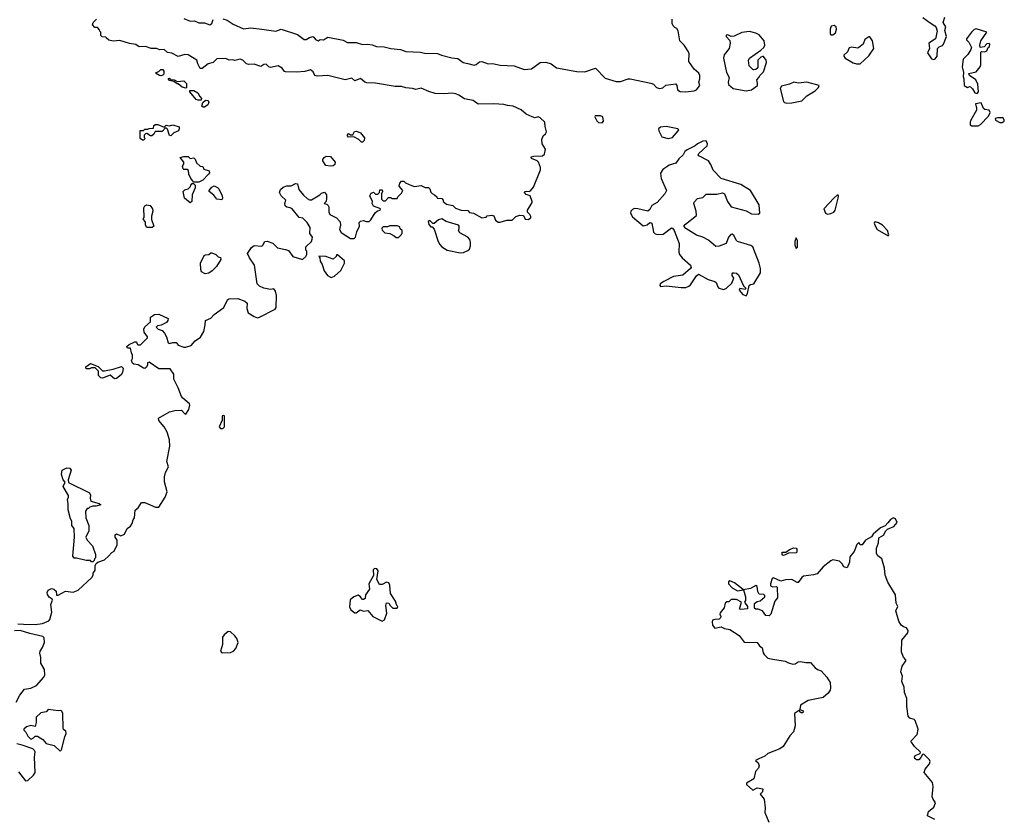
# Model space of a CAD drawing. Extents: x 2106670 to 2323771, y 35271 to 224896.
# Tile 234 of 256: x 2285031 to 2294116, y 76451 to 83801. Entities that reach past the tile are written whole.
import ezdxf

# ---------------------------------------------------------------- set-up
doc = ezdxf.new("R2010")
doc.units = 0

msp = doc.modelspace()

# ---------------------------------------------------------------- linework, layer by layer
at = {"layer": '0CON20XD'}
for points in [[(2287462.5, 82255), (2287495, 82268.8), (2287535, 82267.5), (2287575, 82288.8), (2287595, 82286.7), (2287607.5, 82235), (2287650.7, 82180.7), (2287685, 82150), (2287705, 82140), (2287725, 82140), (2287800, 82185), (2287815, 82200), (2287845, 82210), (2287862.5, 82185), (2287862.5, 82155), (2287860, 82125), (2287840, 82105), (2287865, 82100), (2287877, 82087), (2287882.5, 82075), (2287883.6, 82023.6), (2287892.5, 82005), (2287953.6, 81973.6), (2287986.7, 81935), (2287992.5, 81905), (2287983.3, 81865), (2287997, 81837), (2288085, 81782.5), (2288117, 81783), (2288130, 81795), (2288142.5, 81845), (2288166.7, 81895), (2288165, 81930), (2288175, 81942.5), (2288205, 81947.5), (2288228.3, 81938.3), (2288255, 81937.5), (2288272.5, 81955), (2288310.7, 82019.3), (2288333, 82037), (2288357.5, 82045), (2288360, 82055), (2288355, 82060), (2288295, 82080), (2288283.3, 82105), (2288287.5, 82125), (2288262.5, 82175), (2288275, 82200), (2288295, 82210), (2288315, 82190), (2288335, 82190), (2288350, 82205), (2288355, 82230), (2288375, 82230), (2288380, 82215), (2288370, 82195), (2288370, 82145), (2288385, 82130), (2288405, 82130), (2288435, 82160), (2288455, 82160), (2288465, 82150), (2288515, 82150), (2288520, 82165), (2288555, 82200), (2288567.5, 82225), (2288532.5, 82265), (2288538.3, 82291.7), (2288555, 82310), (2288575, 82310), (2288590, 82295), (2288645, 82270), (2288675, 82262.5), (2288735, 82270), (2288773, 82253), (2288802.5, 82252.5), (2288815, 82240), (2288825, 82210), (2288837, 82197), (2288860, 82185), (2288880, 82165), (2288883, 82153), (2288925, 82150), (2288940, 82135), (2288940, 82125), (2288968.3, 82098.3), (2289027, 82087), (2289053, 82063), (2289105, 82042.5), (2289165, 82040), (2289183, 82023), (2289217, 82017), (2289295, 81972.5), (2289335, 81980), (2289345, 81990), (2289387, 81997), (2289405, 81990), (2289421.7, 81951.7), (2289445, 81932.5), (2289465, 81932.5), (2289525, 81952.5), (2289575, 81952.5), (2289610, 81985), (2289647, 81997), (2289680, 81995), (2289695, 81960), (2289721.7, 81958.3), (2289746.4, 81973.6), (2289747.5, 81985), (2289737.5, 82005), (2289717.5, 82025), (2289717.5, 82045), (2289760, 82115), (2289760, 82125), (2289740, 82175), (2289705, 82187.5), (2289690, 82205), (2289692.5, 82215), (2289705, 82220), (2289733, 82217), (2289745, 82222.5), (2289772.5, 82255), (2289836.7, 82415), (2289836.4, 82436.4), (2289817.5, 82485), (2289805, 82497.5), (2289755, 82520), (2289750, 82535), (2289775, 82542.5), (2289855, 82543.3), (2289875, 82560), (2289882.5, 82605), (2289853.3, 82655), (2289847.5, 82695), (2289861.7, 82728.3), (2289883, 82747), (2289892.5, 82765), (2289880, 82815), (2289877.5, 82855), (2289835, 82896.7), (2289815, 82903.3), (2289785, 82896.7), (2289760, 82905), (2289705, 82930), (2289658.3, 82968.3), (2289583.9, 83003.9), (2289530.7, 83009.3), (2289497.7, 83017.7), (2289405, 83026), (2289261.7, 83021.7), (2289215, 83056.2), (2289135, 83070.8), (2289084.6, 83104.6), (2289055, 83116.7), (2289015, 83124.6), (2288955, 83115.8), (2288865, 83120.8), (2288805, 83138), (2288735, 83169.4), (2288685, 83155.8), (2288655, 83165.8), (2288595, 83171.4), (2288555, 83184.3), (2288495, 83184.4), (2288315, 83214.3), (2288235, 83217.5), (2288215, 83225.8), (2288175, 83258.9), (2288125, 83238), (2288095, 83260.5), (2288035, 83246.2), (2287875.9, 83285.9), (2287775, 83278.8), (2287755, 83286.7), (2287739.4, 83319.4), (2287715, 83337.5), (2287661.7, 83321.7), (2287584.2, 83315.8), (2287485, 83318.8), (2287475, 83323.8), (2287454, 83354), (2287415, 83373.8), (2287345, 83358.6), (2287330, 83365), (2287305, 83390.6), (2287285, 83387.8), (2287255, 83370), (2287195, 83389.2), (2287145, 83388.1), (2287125, 83394.3), (2287088.6, 83428.6), (2287065, 83438.2), (2287015, 83423.1), (2286995, 83430.9), (2286965, 83427.5), (2286932.3, 83442.4), (2286849.2, 83440.8), (2286815, 83406.2), (2286770, 83395), (2286715, 83350), (2286695, 83350), (2286673.6, 83393.6), (2286665, 83427.5), (2286585, 83476.2), (2286555, 83480), (2286495, 83461.2), (2286435, 83492.9), (2286395, 83496.9), (2286365, 83524.5), (2286325, 83523.5), (2286295, 83534.6), (2286245, 83534), (2286192.7, 83552.7), (2286135, 83549.2), (2286102.1, 83572.1), (2286045, 83580), (2285955, 83608.8), (2285895, 83603.8), (2285855, 83612.5), (2285830, 83635), (2285825, 83640), (2285791.7, 83641.7), (2285780, 83655), (2285780, 83685), (2285770, 83695), (2285768.3, 83708.3), (2285748.3, 83728.3), (2285725, 83730), (2285703, 83753), (2285710, 83775), (2285740, 83805)], [(2286545, 83812.7), (2286605, 83787.7), (2286645, 83790.9), (2286685, 83772.7), (2286735, 83771.8), (2286785, 83752.7), (2286803.6, 83765), (2286815, 83804)], [(2286905, 83808.8), (2286945, 83796.2), (2287000.3, 83760.3), (2287095, 83717.5), (2287165, 83726.7), (2287264.2, 83714.2), (2287395, 83694.3), (2287445, 83713.3), (2287595, 83663.1), (2287655, 83617.5), (2287675, 83618.1), (2287705, 83637.1), (2287735, 83645.7), (2287745, 83640.8), (2287759.2, 83619.2), (2287785, 83606.9), (2287805, 83618.8), (2287835.4, 83614.6), (2287875, 83638.8), (2288015, 83611.4), (2288055, 83590.6), (2288135, 83590.8), (2288195, 83570.6), (2288245, 83575.8), (2288285, 83569.2), (2288324.4, 83554.4), (2288395, 83550), (2288455, 83534.2), (2288545, 83525.8), (2288595, 83506.9), (2288730.4, 83500.5), (2288765, 83492), (2288885, 83488.8), (2288923, 83473), (2289018.3, 83448.3), (2289075, 83442.9), (2289124.6, 83404.6), (2289165, 83395.9), (2289225, 83382.5), (2289242.5, 83387.5), (2289275, 83410.8), (2289295, 83413.8), (2289355, 83394.3), (2289395, 83396.9), (2289465, 83382.2), (2289595, 83375.4), (2289685, 83340.3), (2289755, 83346.7), (2289835, 83406.2), (2289885, 83408.8), (2289935, 83393.8), (2289985, 83356), (2290171.7, 83321.7), (2290245, 83321.1), (2290345, 83354.2), (2290432.5, 83262.5), (2290535, 83231.1), (2290575, 83229.6), (2290645, 83254.4), (2290665, 83255.6), (2290855, 83214.4), (2290878.8, 83205), (2290906, 83175), (2290935, 83167.5), (2290966.7, 83173.3), (2290991.7, 83198.3), (2291085, 83210), (2291095.6, 83195), (2291101.5, 83155), (2291125, 83139.6), (2291175, 83134.5), (2291255, 83144.2), (2291275, 83153.8), (2291307, 83193), (2291297.5, 83225), (2291307.5, 83255), (2291306.4, 83286.4), (2291296.4, 83306.4), (2291253.9, 83343.9), (2291203.8, 83415), (2291207.5, 83485), (2291202.5, 83505), (2291163.3, 83565), (2291122.5, 83605), (2291107, 83697), (2291095, 83720), (2291075, 83727.5), (2291060, 83745), (2291052.5, 83765), (2291050, 83805)], [(2293365, 83820), (2293430.9, 83770.9), (2293475.6, 83745), (2293487.8, 83727.8), (2293496.3, 83695), (2293482.5, 83625), (2293420, 83585), (2293426.2, 83535), (2293407.1, 83495), (2293445, 83440.9), (2293465, 83432.5)], [(2293465, 83432.5), (2293479.2, 83440.8), (2293495.6, 83465), (2293500, 83535), (2293515, 83550), (2293545, 83562), (2293555, 83574), (2293581.4, 83645), (2293567.8, 83702.2), (2293577.4, 83735), (2293553.3, 83775), (2293566.3, 83825)], [(2291735, 83144), (2291785, 83153.3), (2291837.5, 83195), (2291840, 83215), (2291833, 83247), (2291855, 83270), (2291860, 83285), (2291895, 83320), (2291922, 83405), (2291918.8, 83428.8), (2291895, 83460), (2291885, 83460), (2291870, 83455), (2291843, 83427), (2291841.7, 83358.3), (2291825, 83340), (2291805, 83337.5), (2291795, 83342.5), (2291763.3, 83375), (2291756.2, 83425), (2291764.2, 83445.8), (2291868.8, 83521.2), (2291895.9, 83544.1), (2291907.5, 83565), (2291900, 83605), (2291855, 83660), (2291825, 83675.8), (2291763.6, 83693.6), (2291695, 83683.8), (2291625, 83648), (2291595, 83647.1), (2291565, 83660), (2291550.7, 83659.3), (2291550, 83645), (2291585, 83610), (2291586.7, 83585), (2291576.7, 83535), (2291532.3, 83477.7), (2291526, 83445), (2291554.2, 83315), (2291578.3, 83268.3), (2291568.8, 83225), (2291571.7, 83201.7), (2291615, 83166.7), (2291735, 83144)], [(2292515, 83662.2), (2292535, 83662.5), (2292559.5, 83680.5), (2292569.2, 83715), (2292565.9, 83735.9), (2292545, 83747.5), (2292517.8, 83742.2), (2292509.1, 83715), (2292509.2, 83669.2), (2292515, 83662.2)], [(2293865, 83120.9), (2293879.1, 83135), (2293872.2, 83205), (2293853.5, 83245), (2293796.2, 83285), (2293790, 83305), (2293855, 83321.4), (2293893.3, 83365), (2293900.6, 83385), (2293899.3, 83500.7), (2293905, 83507.5), (2293935, 83504.2), (2293955, 83513.8), (2293966.4, 83543.6), (2293980, 83555), (2293983.3, 83575), (2293975, 83581.2), (2293955, 83577.8), (2293929.7, 83550.3), (2293893.3, 83543.3), (2293889.2, 83565), (2293898.5, 83605), (2293953.8, 83685), (2293855, 83716.7), (2293839.3, 83710.7), (2293812.5, 83685), (2293766.7, 83625), (2293766.7, 83615), (2293790, 83595), (2293814, 83545), (2293808, 83525), (2293778.8, 83481.2), (2293735, 83437.5), (2293727.3, 83365), (2293740, 83315), (2293736.1, 83276.1), (2293744, 83254), (2293744.6, 83195), (2293775, 83174.3), (2293795, 83183.3), (2293805, 83180), (2293824.1, 83164.1), (2293845, 83125.8), (2293865, 83120.9)], [(2292753.2, 83393.2), (2292785, 83394.4), (2292865, 83468.8), (2292913.3, 83535), (2292901.2, 83605), (2292875, 83642.5), (2292865, 83642.5), (2292830.7, 83619.3), (2292812.5, 83575), (2292775, 83543.3), (2292765, 83538.8), (2292705, 83547.5), (2292685, 83541.2), (2292668, 83505), (2292636.2, 83475), (2292634, 83465), (2292648.8, 83445), (2292721.7, 83401.7), (2292753.2, 83393.2)], [(2286335, 83283.3), (2286320, 83285), (2286283, 83307), (2286290, 83315), (2286315, 83322.5), (2286335, 83342.5), (2286351.7, 83341.7), (2286362.5, 83325), (2286362.5, 83305), (2286356.7, 83293.3), (2286335, 83283.3)], [(2286565, 83170), (2286529.3, 83179.3), (2286495, 83210), (2286485, 83210), (2286455, 83230), (2286415, 83240), (2286401.7, 83258.3), (2286415, 83260), (2286425, 83250), (2286457, 83247), (2286485, 83230), (2286547, 83237), (2286571.7, 83211.7), (2286570, 83175), (2286565, 83170)], [(2292110.2, 83030.2), (2292155, 83034.6), (2292247, 83053), (2292295, 83098.8), (2292370, 83145), (2292402.5, 83175), (2292407.5, 83195), (2292295, 83223.8), (2292215, 83214.3), (2292175, 83223.8), (2292134.1, 83205.9), (2292061.7, 83188.3), (2292048.8, 83165), (2292077.5, 83045), (2292086.5, 83036.5), (2292110.2, 83030.2)], [(2286675, 83057.5), (2286660, 83065), (2286600, 83135), (2286601.7, 83148.3), (2286637, 83147), (2286676.4, 83126.4), (2286693, 83093), (2286710, 83075), (2286705, 83060), (2286675, 83057.5)], [(2286735, 82992.5), (2286723, 82993), (2286713, 83003), (2286721.7, 83038.3), (2286745, 83060), (2286770, 83055), (2286777.5, 83035), (2286767.5, 83015), (2286735, 82992.5)], [(2293875, 82822.5), (2293895, 82833.3), (2293969.2, 82910.8), (2293986.2, 82945), (2293975, 82966.9), (2293935, 82973.1), (2293925, 82980.6), (2293903.3, 83033.3), (2293849.4, 83025), (2293859.6, 82985), (2293858.5, 82965), (2293805.8, 82875), (2293800, 82855), (2293802.3, 82832.3), (2293815, 82822.5), (2293875, 82822.5)], [(2290405, 82850), (2290416.7, 82865), (2290411.2, 82905), (2290390, 82915), (2290340, 82915), (2290337.5, 82905), (2290357, 82867), (2290373, 82853), (2290405, 82850)], [(2294095, 82853.1), (2294113.3, 82865), (2294116.1, 82873.9), (2294106.2, 82895), (2294054.6, 82895.4), (2294031.7, 82888.3), (2294036, 82875), (2294075, 82853.1), (2294095, 82853.1)], [(2286175, 82690), (2286165, 82690), (2286142.5, 82705), (2286141.7, 82778.3), (2286175, 82780), (2286185, 82790), (2286215, 82790), (2286225, 82797.5), (2286265, 82800), (2286270, 82825), (2286285, 82832.5), (2286305, 82832.5), (2286365, 82810), (2286383, 82827), (2286415, 82822.5), (2286445, 82830), (2286501.7, 82811.7), (2286503.3, 82795), (2286495.9, 82774.1), (2286455, 82757.5), (2286425, 82730), (2286413, 82733), (2286395, 82790), (2286385, 82800), (2286375, 82800), (2286345, 82770), (2286281.7, 82768.3), (2286270, 82745), (2286251.7, 82728.3), (2286238.3, 82728.3), (2286205, 82750), (2286191.7, 82748.3), (2286180, 82735), (2286180, 82715), (2286190, 82705), (2286175, 82690)], [(2288195, 82670), (2288185, 82670), (2288160, 82695), (2288115, 82720), (2288065, 82717.5), (2288055, 82730), (2288055, 82740), (2288065, 82750), (2288085, 82740), (2288105, 82740), (2288121.7, 82768.3), (2288135, 82772.5), (2288155, 82767.5), (2288176.4, 82756.4), (2288211.7, 82711.7), (2288210, 82685), (2288195, 82670)], [(2291015, 82705.8), (2291055, 82712.5), (2291108, 82775), (2291112, 82785), (2291103.2, 82793.2), (2290995, 82816.5), (2290945, 82808.6), (2290926.7, 82795), (2290928.8, 82775), (2290955, 82718.8), (2291015, 82705.8)], [(2291735, 81253.8), (2291746.7, 81275), (2291763, 81347), (2291773, 81357), (2291805, 81362.5), (2291866.2, 81465), (2291866.7, 81505), (2291853.8, 81555), (2291795, 81706.7), (2291778.3, 81718.3), (2291655.4, 81755.4), (2291644.4, 81765), (2291620.3, 81810.3), (2291605, 81821.2), (2291592.1, 81817.9), (2291570, 81795), (2291550, 81735), (2291485, 81712.5), (2291455, 81708.8), (2291387.6, 81767.6), (2291334.3, 81794.3), (2291275, 81812), (2291176.7, 81875), (2291160, 81895), (2291173.3, 81915), (2291276.2, 81995), (2291274, 82035), (2291251.2, 82105), (2291254.2, 82115.8), (2291285, 82150), (2291335, 82161.2), (2291365, 82190), (2291465, 82190.8), (2291516.2, 82203.8), (2291535, 82193.3), (2291562.5, 82125), (2291596.2, 82075), (2291735, 82037.1), (2291785, 82010), (2291845, 82007.5), (2291860, 82015), (2291853.9, 82093.9), (2291774.1, 82224.1), (2291685, 82279.2), (2291505, 82336), (2291431.3, 82411.3), (2291409.4, 82465), (2291388.2, 82498.2), (2291296.7, 82545), (2291292.5, 82555), (2291297.5, 82565), (2291373.6, 82636.4), (2291376.2, 82655), (2291363.8, 82683.8), (2291335, 82679.2), (2291285.9, 82654.1), (2291265, 82636.7), (2291189.3, 82600.7), (2291167.5, 82585), (2291152.5, 82555), (2291113.3, 82516.7), (2291085, 82476.7), (2291025, 82458.8), (2291010.8, 82449.2), (2290965, 82420), (2290943.6, 82383.6), (2290948.8, 82335), (2291000, 82225), (2290985, 82193.3), (2290913.3, 82115), (2290864.5, 82085.5), (2290845, 82050), (2290825.9, 82034.1), (2290735, 82056.7), (2290705, 82057.5), (2290685, 82050), (2290670, 82035), (2290667.5, 82015), (2290685, 81982.5), (2290785, 81900), (2290821.2, 81908.8), (2290845, 81928.8), (2290864, 81924), (2290880.8, 81840.8), (2290895, 81824.3), (2290915, 81818.9), (2290967.8, 81822.2), (2291045, 81880), (2291055, 81876.7), (2291070, 81855), (2291116.9, 81735), (2291112.5, 81655), (2291118, 81635), (2291143, 81603), (2291220, 81535), (2291226.2, 81515), (2291222, 81505), (2291148.8, 81445), (2291065, 81431.4), (2290975.7, 81384.3), (2290942, 81365), (2290937, 81347), (2290945, 81340), (2290995, 81344.3), (2291135, 81330), (2291178.7, 81331.3), (2291205, 81341.4), (2291220, 81355), (2291275, 81436.2), (2291295, 81453.8), (2291382.3, 81402.3), (2291445, 81386.7), (2291458.8, 81375), (2291472, 81335), (2291481.2, 81325), (2291527.3, 81312.7), (2291552.5, 81325), (2291600.7, 81369.3), (2291620, 81415), (2291605, 81440), (2291603.6, 81456.4), (2291610, 81465), (2291625, 81466.2), (2291645, 81461.2), (2291665, 81446.7), (2291710, 81345), (2291730, 81325), (2291725, 81310), (2291675, 81320), (2291670, 81305), (2291702.5, 81265), (2291735, 81253.8)], [(2286631.7, 82301.7), (2286630, 82315), (2286610, 82335), (2286592.5, 82375), (2286588.3, 82408.3), (2286575, 82420), (2286545, 82420), (2286540, 82425), (2286532.5, 82445), (2286547, 82473), (2286547, 82487), (2286511.7, 82528.3), (2286545, 82537.5), (2286585, 82537.5), (2286605, 82520), (2286637, 82527), (2286650, 82515), (2286661.7, 82481.7), (2286695, 82450), (2286720, 82445), (2286731.7, 82421.7), (2286780, 82405), (2286781.7, 82388.3), (2286772.5, 82375), (2286720, 82320), (2286685, 82302.5), (2286631.7, 82301.7)], [(2287895, 82448.8), (2287857, 82457), (2287828.3, 82498.3), (2287828.3, 82511.7), (2287840.7, 82529.3), (2287858.3, 82541.7), (2287899.3, 82539.3), (2287943.3, 82485), (2287940, 82465), (2287925, 82453.3), (2287895, 82448.8)], [(2285015, 78225.7), (2285066.1, 78223.9), (2285175, 78220.8), (2285240.7, 78229.3), (2285300, 78255), (2285308.8, 78265), (2285328.8, 78335), (2285320, 78405), (2285332.5, 78445), (2285330, 78455), (2285304.1, 78474.1), (2285288.3, 78498.3), (2285283.3, 78515), (2285293.6, 78536.4), (2285325, 78552.5), (2285347, 78547), (2285367, 78527), (2285371.7, 78491.7), (2285385, 78490), (2285455, 78527.5), (2285525, 78517.5), (2285571.7, 78538.3), (2285697.5, 78655), (2285710, 78675), (2285710, 78695), (2285727, 78723), (2285727.5, 78765), (2285737, 78783), (2285753, 78797), (2285813.6, 78816.4), (2285855, 78852.5), (2285880, 78885), (2285903, 78897), (2285930, 78955), (2285929.3, 78999.3), (2285913.3, 79025), (2285911.2, 79048.8), (2285925, 79056.7), (2285965, 79040), (2285997.5, 79055), (2286022.5, 79105), (2286053, 79127), (2286068.3, 79151.7), (2286077.5, 79185), (2286090, 79205), (2286097.5, 79275), (2286124, 79296), (2286153.8, 79345), (2286185, 79346.2), (2286235.9, 79325.9), (2286285, 79303.3), (2286315.8, 79304.2), (2286373.8, 79395), (2286391.2, 79445), (2286367, 79537), (2286366.4, 79583.6), (2286376.1, 79623.9), (2286403.3, 79675), (2286390, 79725), (2286416.2, 79865), (2286412, 79925), (2286392, 79995), (2286364.3, 80044.3), (2286315, 80102.5), (2286312.5, 80125), (2286415, 80183.8), (2286464.1, 80195.9), (2286525, 80196.7), (2286553.6, 80163.6), (2286565, 80160), (2286592.5, 80205), (2286600, 80245), (2286597.5, 80255), (2286535, 80307.5), (2286523.3, 80325), (2286493.8, 80405), (2286453.3, 80485), (2286455, 80530), (2286419.3, 80579.3), (2286315, 80580), (2286225, 80640), (2286210, 80635), (2286210, 80615), (2286201.2, 80595), (2286185, 80582.5), (2286172.5, 80585), (2286125, 80617.5), (2286085, 80622.5), (2286070.7, 80630.7), (2286062.5, 80655), (2286072.5, 80675), (2286072.5, 80705), (2286061.7, 80728.3), (2286055, 80770), (2286025, 80770), (2286020, 80785), (2286040, 80805), (2286095, 80830), (2286108.3, 80828.3), (2286111.7, 80811.7), (2286121.7, 80801.7), (2286145, 80800), (2286210, 80865), (2286210, 80875), (2286178.3, 80918.3), (2286176.2, 80945), (2286185, 80967.5), (2286237, 81013), (2286237.5, 81055), (2286275, 81081.2), (2286315, 81083.8), (2286400, 81045), (2286397.5, 81025), (2286385, 81007.5), (2286336.4, 80983.6), (2286303, 80977), (2286290, 80965), (2286310, 80945), (2286345, 80932.5), (2286368.3, 80908.3), (2286386.7, 80875), (2286400, 80820), (2286415, 80812.5), (2286445, 80822.5), (2286475, 80822.5), (2286495, 80797.5), (2286545, 80778.8), (2286565, 80778.8), (2286612.5, 80795), (2286651.4, 80838.6), (2286699.6, 80870.5), (2286728.8, 80925), (2286744, 80985), (2286746.7, 81025), (2286795, 81046.7), (2286825, 81080), (2286915.9, 81144.1), (2286947.5, 81215), (2286960, 81225), (2287045, 81227.5), (2287110, 81205), (2287128.8, 81185), (2287126.2, 81135), (2287138.8, 81095), (2287195, 81062), (2287225, 81051.2), (2287245, 81056.7), (2287389.3, 81130.7), (2287397.5, 81145), (2287400, 81255), (2287392.5, 81295), (2287377, 81317), (2287345, 81312.5), (2287285, 81322.5), (2287245, 81342.5), (2287223.3, 81365), (2287196.7, 81535), (2287151.2, 81605), (2287133.3, 81645), (2287171.4, 81698.6), (2287195, 81716.2), (2287265, 81712.5), (2287275, 81720), (2287292.5, 81755), (2287315, 81756.7), (2287368.3, 81738.3), (2287410, 81695), (2287485, 81681.2), (2287510.7, 81670.7), (2287552.5, 81615), (2287641.7, 81588.3), (2287670, 81615), (2287680, 81635), (2287680, 81665), (2287670, 81675), (2287670, 81705), (2287722.5, 81755), (2287730, 81775), (2287732.5, 81795), (2287707, 81827), (2287712.5, 81885), (2287685, 81930), (2287645, 81970), (2287610, 81975), (2287546.4, 82056.4), (2287526.4, 82066.4), (2287495, 82070), (2287482, 82085), (2287478.8, 82105), (2287486.7, 82135), (2287442.5, 82175), (2287427.5, 82205), (2287437.5, 82235), (2287462.5, 82255)], [(2286605, 82110), (2286553.3, 82155), (2286540, 82215), (2286555, 82232.5), (2286585, 82240), (2286608.3, 82261.7), (2286610, 82275), (2286621.7, 82288.3), (2286635, 82290), (2286650, 82275), (2286651.7, 82248.3), (2286622.5, 82185), (2286620, 82125), (2286605, 82110)], [(2286895, 82140), (2286850, 82145), (2286823, 82183), (2286780, 82215), (2286780, 82225), (2286803.6, 82256.4), (2286825, 82267.5), (2286855, 82253.8), (2286869.1, 82239.1), (2286900, 82175), (2286902.5, 82155), (2286895, 82140)], [(2292485, 82007.5), (2292515, 82011.8), (2292543.8, 82025), (2292556.2, 82045), (2292583.8, 82155), (2292586.2, 82176.2), (2292581.7, 82181.7), (2292575, 82182.5), (2292545, 82158.6), (2292450.9, 82055), (2292466.7, 82015), (2292485, 82007.5)], [(2286255, 81882.5), (2286203.6, 81883.6), (2286192.5, 81905), (2286191.7, 81931.7), (2286170, 81965), (2286180, 81975), (2286176.7, 82065), (2286185, 82082.5), (2286205, 82092.5), (2286235, 82087.5), (2286258, 82055), (2286260, 82035), (2286247, 81987), (2286247, 81957), (2286267.5, 81895), (2286255, 81882.5)], [(2289095, 81650), (2289125, 81653.8), (2289165, 81671.2), (2289181.2, 81685), (2289192, 81715), (2289192, 81745), (2289185, 81772.5), (2289167.5, 81795), (2289092.5, 81835), (2289080, 81855), (2289087.5, 81875), (2289087.5, 81895), (2289080, 81905), (2288965, 81937.5), (2288925, 81962.5), (2288896.4, 81953.6), (2288855, 81920), (2288841.7, 81921.7), (2288815, 81947.5), (2288801.7, 81938.3), (2288805, 81910), (2288825, 81890), (2288838.3, 81888.3), (2288857, 81867), (2288893.3, 81755), (2288906.4, 81726.4), (2288927.5, 81705), (2288975, 81673.3), (2289095, 81650)], [(2288525, 81790), (2288555, 81820), (2288560, 81835), (2288560, 81855), (2288541.7, 81871.7), (2288538.3, 81888.3), (2288515, 81897.5), (2288445, 81900), (2288425, 81890), (2288385, 81890), (2288371.7, 81878.3), (2288375, 81860), (2288400, 81835), (2288447, 81827), (2288487, 81807), (2288505, 81790), (2288525, 81790)], [(2293045, 81807.5), (2293050, 81815), (2293037.1, 81855), (2292991.2, 81905), (2292955, 81928), (2292925, 81936.2), (2292917, 81933), (2292913.8, 81925), (2292920, 81905), (2292943.3, 81865), (2293045, 81807.5)], [(2292195, 81690), (2292206.4, 81703.6), (2292207.5, 81745), (2292207.5, 81765), (2292195, 81787.5), (2292183.8, 81755), (2292183.8, 81725), (2292195, 81690)], [(2286743, 81457), (2286710, 81475), (2286703.3, 81495), (2286700, 81555), (2286733.6, 81626.4), (2286745, 81632.5), (2286777, 81633), (2286795, 81650), (2286805, 81650), (2286840, 81635), (2286861.7, 81611.7), (2286885, 81607.5), (2286887, 81587), (2286846.7, 81525), (2286807, 81483), (2286775, 81461.2), (2286743, 81457)], [(2287905, 81423.3), (2287935, 81433.8), (2287995, 81487.5), (2288027.5, 81555), (2288027, 81577), (2287965, 81630), (2287955, 81630), (2287950, 81615), (2287925, 81590), (2287855, 81617.5), (2287791.7, 81618.3), (2287800, 81605), (2287803, 81573), (2287821.7, 81541.7), (2287840, 81485), (2287870.7, 81440.7), (2287905, 81423.3)], [(2285905, 80486.2), (2285865, 80522.5), (2285795, 80493.3), (2285780, 80495), (2285758.3, 80518.3), (2285758.3, 80558.3), (2285728.3, 80588.3), (2285695, 80590), (2285675, 80580), (2285645, 80580), (2285640, 80585), (2285643, 80597), (2285685, 80630), (2285755, 80600), (2285795, 80560), (2285815, 80560), (2285895, 80576.7), (2285971.7, 80601.7), (2285987.5, 80585), (2285980, 80545), (2285966.7, 80525), (2285925, 80491.2), (2285905, 80486.2)], [(2286905, 80030), (2286920, 80045), (2286920, 80145), (2286915, 80150), (2286900, 80145), (2286900, 80105), (2286872.5, 80045), (2286885, 80030), (2286905, 80030)], [(2285705, 78800), (2285695, 78800), (2285685, 78810), (2285645, 78810), (2285555, 78832.5), (2285535, 78832.5), (2285520.7, 78850.7), (2285536.7, 79025), (2285532.5, 79105), (2285512.5, 79135), (2285512.5, 79175), (2285500, 79195), (2285477, 79277), (2285480, 79335), (2285472.5, 79375), (2285482.5, 79395), (2285481.7, 79411.7), (2285433, 79493), (2285450, 79535), (2285432.5, 79555), (2285417.5, 79605), (2285422.5, 79645), (2285465, 79666.7), (2285495, 79662.5), (2285507.5, 79645), (2285477.5, 79555), (2285480.7, 79530.7), (2285675, 79433.8), (2285685.8, 79415), (2285680, 79385), (2285687, 79357), (2285765, 79337.5), (2285780, 79325), (2285735, 79312.5), (2285705, 79312.5), (2285678.3, 79301.7), (2285665, 79290), (2285655, 79290), (2285637.5, 79265), (2285640, 79205), (2285668.8, 79135), (2285668.8, 79085), (2285640, 79025), (2285655, 78997.5), (2285702.5, 78945), (2285730, 78865), (2285730, 78835), (2285720, 78825), (2285718.3, 78811.7), (2285705, 78800)], [(2293475, 76422.5), (2293406.2, 76455), (2293418.1, 76495), (2293464.6, 76535), (2293481.4, 76575), (2293455.3, 76615.3), (2293451.5, 76631.5), (2293458.8, 76725), (2293452.7, 76762.7), (2293375.8, 76855), (2293385.6, 76884.4), (2293425.8, 76934.2), (2293433.3, 76955), (2293425, 76972.5), (2293375, 77022.5), (2293360, 77020), (2293346.9, 76993.1), (2293326.9, 76973.1), (2293305, 76972.9), (2293289.2, 76985), (2293287.1, 76995), (2293295, 77012), (2293338.8, 77031.2), (2293341.7, 77041.7), (2293287.5, 77095), (2293252.5, 77145), (2293311.2, 77205), (2293320, 77255), (2293293.6, 77333.6), (2293283.6, 77343.6), (2293245, 77357.5), (2293230, 77375), (2293216.2, 77465), (2293216.1, 77536.1), (2293194.3, 77594.3), (2293191.7, 77641.7), (2293171.4, 77695), (2293178.1, 77745), (2293160, 77785), (2293172.5, 77835), (2293206.7, 77885), (2293207.5, 77895), (2293185, 77920), (2293167.5, 77965), (2293170, 78075), (2293225, 78143.3), (2293227.8, 78165), (2293215, 78189.2), (2293185, 78198.8), (2293164.1, 78214.1), (2293142.3, 78252.3), (2293116.7, 78345), (2293132.5, 78385), (2293117, 78417), (2293112.5, 78495), (2293042.3, 78612.3), (2293016, 78675), (2293009.3, 78739.3), (2292986.2, 78826.2), (2292950, 78855), (2292938, 78875), (2292938, 78925), (2292953.8, 78975), (2292959.3, 79020.7), (2293000, 79045), (2293022, 79085), (2293039.7, 79100.3), (2293097.5, 79125), (2293127, 79163), (2293112.5, 79195), (2293095, 79203.3), (2293065, 79188), (2293042.5, 79157.5), (2293017.8, 79132.2), (2292975, 79113.8), (2292906.7, 79055), (2292890.4, 79029.5), (2292835, 79000), (2292805, 78956.7), (2292787, 78957), (2292775, 78976.7), (2292755, 78960), (2292730, 78895), (2292691.2, 78845), (2292686.7, 78795), (2292665, 78742.5), (2292635, 78752.5), (2292620.4, 78780.5), (2292595, 78803.8), (2292535, 78816.7), (2292515, 78807.5), (2292445, 78752.5), (2292390.7, 78689.3), (2292355, 78678.8), (2292262.3, 78667.7), (2292246.7, 78655), (2292215, 78607.5), (2292205, 78607.5), (2292155, 78636.7), (2292098.3, 78631.7), (2292055, 78620), (2291985, 78652.5), (2291973.3, 78645), (2291957.5, 78595), (2291958.3, 78578.3), (2291978.3, 78568.3), (2292015, 78570), (2292020, 78565), (2292022.5, 78465), (2291997.5, 78435), (2291963.3, 78315), (2291945, 78301.2), (2291915, 78303.3), (2291886.2, 78345), (2291845, 78361.2), (2291823, 78363), (2291811.7, 78371.7), (2291810, 78385)], [(2292075, 78857.5), (2292065, 78862.5), (2292065, 78886.7), (2292101.7, 78888.3), (2292135, 78912.5), (2292175, 78927.1), (2292195.7, 78925.7), (2292203.3, 78915), (2292201.7, 78888.3), (2292195, 78882.5), (2292125, 78880), (2292095, 78862.5), (2292075, 78857.5)], [(2288375, 78252.5), (2288397, 78263), (2288417.5, 78325), (2288410, 78395), (2288415, 78420), (2288438.3, 78418.3), (2288450, 78395), (2288475, 78370), (2288515, 78370), (2288520, 78385), (2288510, 78395), (2288497.5, 78435), (2288452.5, 78505), (2288447, 78583), (2288437.5, 78605), (2288415, 78612.5), (2288375, 78590), (2288350.7, 78590.7), (2288327.5, 78635), (2288340, 78715), (2288325, 78732.5), (2288305, 78737.5), (2288293.3, 78725), (2288297, 78673), (2288252.5, 78595), (2288257.5, 78545), (2288223.3, 78495), (2288218.3, 78461.7), (2288205, 78450), (2288195, 78450), (2288175.9, 78475.9), (2288155, 78490), (2288113.6, 78476.4), (2288080.9, 78449.1), (2288074.2, 78384.2), (2288086.1, 78356.1), (2288125, 78327.5), (2288135, 78327.5), (2288173.6, 78356.4), (2288205, 78342.5), (2288245, 78350), (2288290, 78295), (2288375, 78252.5)], [(2291810, 78385), (2291810, 78415), (2291835, 78432.5), (2291865, 78440), (2291907.5, 78475), (2291907, 78487), (2291897, 78497), (2291855, 78500), (2291842.5, 78525), (2291835, 78570), (2291825, 78580), (2291775, 78552.5), (2291710, 78540), (2291625.5, 78605.5), (2291585, 78622.5), (2291570, 78615), (2291570, 78595), (2291605, 78557.5), (2291655, 78530), (2291710, 78540), (2291728.8, 78475), (2291729.3, 78440.7), (2291720, 78425), (2291747, 78387), (2291747.5, 78365), (2291685, 78357.5), (2291671.7, 78361.7), (2291690, 78425), (2291645, 78450), (2291595, 78450), (2291575, 78430), (2291555, 78430), (2291541.7, 78418.3), (2291530, 78375), (2291493, 78327), (2291490, 78315), (2291500, 78295), (2291498.3, 78281.7), (2291485, 78270), (2291445, 78267.5), (2291425, 78260), (2291420, 78245), (2291423.8, 78215), (2291445, 78187.5), (2291505, 78200), (2291535, 78183.3), (2291585, 78173.3), (2291668.2, 78118.2), (2291715, 78056.7), (2291836.7, 78055), (2291858.6, 78025), (2291882.9, 78005), (2291892.6, 77957.4), (2291900.9, 77945), (2291935, 77910), (2291981.2, 77901.2), (2292095, 77882.5), (2292125.4, 77865.4), (2292165, 77855.7), (2292185, 77856), (2292215, 77875.7), (2292235, 77880), (2292285, 77869.4), (2292328.6, 77868.6), (2292370.4, 77820.5), (2292393.9, 77803.9), (2292425, 77792.5), (2292480, 77735), (2292508, 77685), (2292513.6, 77636.4), (2292508.8, 77615), (2292492.3, 77587.7), (2292445, 77546.2), (2292305, 77520), (2292236.7, 77475), (2292230, 77435), (2292255, 77428), (2292262.5, 77415), (2292255.5, 77404.5), (2292243.3, 77405), (2292230, 77415), (2292225, 77430), (2292181.3, 77398.7), (2292186.7, 77285), (2292178.3, 77251.7), (2292169.7, 77230.3), (2292136.4, 77193.6), (2292075.7, 77095), (2292045, 77072.9), (2291935, 77029.4), (2291905, 77005.6), (2291850.6, 76979.4), (2291820, 76965), (2291844.3, 76944.3), (2291855.5, 76915), (2291847.5, 76895), (2291820.6, 76865), (2291804.5, 76795), (2291737.5, 76755), (2291737.5, 76745), (2291795, 76692.5), (2291835, 76713.3), (2291887.5, 76705), (2291886.2, 76675), (2291862.5, 76655), (2291899.1, 76609.1), (2291909.3, 76529.3), (2291906.7, 76485), (2291943.8, 76395)], [(2284997.5, 77505), (2285031.7, 77568.3), (2285075, 77622.5), (2285135, 77632.5), (2285185, 77657.5), (2285252.5, 77735), (2285262.5, 77755), (2285260, 77805), (2285226.7, 77865), (2285227.5, 77915), (2285218.6, 77955), (2285220.8, 77975), (2285242.6, 78007.4), (2285259.4, 78055), (2285256.6, 78096.6), (2285245, 78108.6), (2285125.8, 78135.8), (2285036.1, 78166.1), (2284982.5, 78162.5)], [(2286905, 77960), (2286975, 77963.3), (2287002.5, 77975), (2287025, 77997.5), (2287046.2, 78055), (2287035, 78092.5), (2287017, 78117), (2286975, 78151.2), (2286955, 78156.7), (2286916.7, 78125), (2286903.3, 78105), (2286901.2, 78035), (2286883.9, 77973.9), (2286893, 77963), (2286905, 77960)], [(2285405, 77052.5), (2285416.4, 77063.6), (2285446.7, 77185), (2285460, 77215), (2285457.5, 77235), (2285435, 77252.5), (2285431.2, 77265), (2285429.3, 77399.3), (2285419.3, 77419.3), (2285407, 77427), (2285385, 77423.3), (2285295, 77436.2), (2285275, 77414), (2285227.5, 77405), (2285182.5, 77365), (2285183.3, 77315), (2285175, 77280), (2285135, 77287.5), (2285093, 77277), (2285070, 77255), (2285070, 77245), (2285087, 77227), (2285105, 77190), (2285130, 77165), (2285137, 77163), (2285160, 77175), (2285175, 77190), (2285195, 77190), (2285245, 77160), (2285275, 77123.8), (2285350, 77105), (2285405, 77052.5)], [(2285020.6, 76860.6), (2285085, 76777.5), (2285105, 76780), (2285159.3, 76830.7), (2285172.5, 76855), (2285167.5, 76995), (2285173.8, 77045), (2285168.8, 77058.8), (2285152.7, 77072.7), (2285055, 77108), (2285005, 77118)]]:
    msp.add_lwpolyline(points, dxfattribs=at)

doc.saveas('drawing.dxf')
